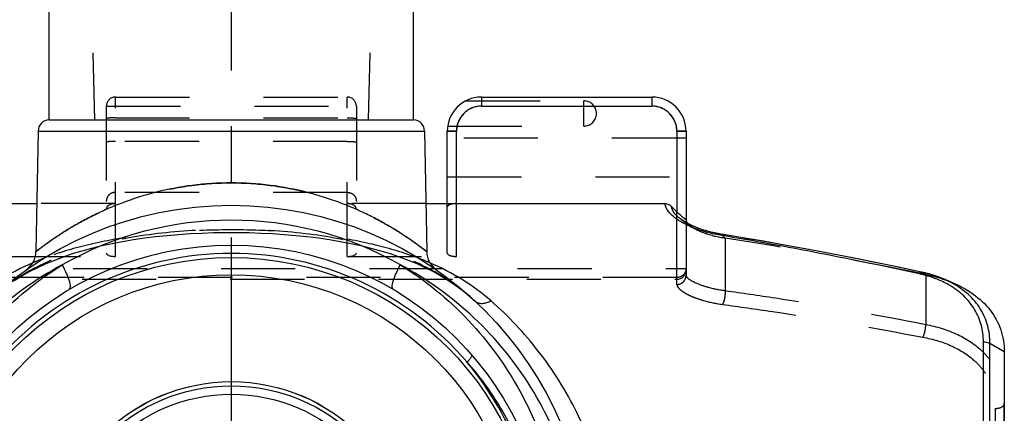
# Model space of a CAD drawing. Header units: millimetres. Extents: x 0 to 1000, y 0 to 1000.
# Tile 6 of 7: x 481 to 568, y 465 to 500. Entities that reach past the tile are written whole.
import ezdxf

# ---------------------------------------------------------------- set-up
doc = ezdxf.new("R2010")
doc.units = ezdxf.units.MM
doc.header["$LTSCALE"] = 65.185185
doc.linetypes.add('CENTER', pattern=[0.6, 0.375, -0.075, 0.075, -0.075])
doc.linetypes.add('HIDDEN', pattern=[0.2, 0.1, -0.1])
for name, color, linetype in [('ACHSEN_S', 7, 'CONTINUOUS'), ('FASEN', 7, 'CONTINUOUS'), ('FLAECHEN', 7, 'CONTINUOUS'), ('KOERPER', 7, 'CONTINUOUS'), ('KONST.EL_MIT_GEO', 7, 'CONTINUOUS'), ('KURVEN', 7, 'CONTINUOUS')]:
    doc.layers.add(name, color=color, linetype=linetype)

msp = doc.modelspace()

# ---------------------------------------------------------------- linework, layer by layer
at = {"layer": 'ACHSEN_S', "color": 40, "linetype": 'CENTER'}
msp.add_line((500, 598.207), (500, 401.791), dxfattribs=at)
at = {"layer": 'FASEN', "color": 7, "linetype": 'Continuous'}
for p, q in [((563.301, 476.965), (562.529, 477.28)), ((568, 470.822), (568, 433.591))]:
    msp.add_line(p, q, dxfattribs=at)
at = {"layer": 'FASEN', "color": 8, "linetype": 'HIDDEN'}
msp.add_lwpolyline([(539.66, 482.397), (539.814, 482.292), (539.922, 482.217), (540.026, 482.144), (540.124, 482.075), (540.218, 482.007), (540.308, 481.942), (540.39, 481.882)], dxfattribs=at)
msp.add_arc((481.337, 88.007), 397.697, 78.43164, 81.01398, dxfattribs=at)
msp.add_open_spline([(561.09, 477.625), (561.282, 477.586), (562.032, 477.416), (562.769, 477.181), (563.301, 476.965)], degree=3, knots=[0, 0, 0, 0, 0.25395, 1, 1, 1, 1], dxfattribs=at)
at = {"layer": 'FASEN', "color": 7, "linetype": 'Continuous'}
msp.add_open_spline([(563.301, 476.965), (563.993, 476.685), (565.273, 476.011), (566.821, 474.575), (567.795, 472.796), (568, 471.478), (568, 470.822)], degree=3, knots=[0, 0, 0, 0, 0.272728, 0.523042, 0.760479, 1, 1, 1, 1], dxfattribs=at)
at = {"layer": 'FLAECHEN', "color": 8, "linetype": 'HIDDEN'}
for p, q in [((487, 536.207), (487.953, 491.206)), ((513, 536.207), (512.047, 491.206)), ((487.953, 491.206), (512.047, 491.206))]:
    msp.add_line(p, q, dxfattribs=at)
at = {"layer": 'KOERPER', "color": 7, "linetype": 'Continuous'}
for p, q in [((483.963, 491.206), (484, 512.207)), ((516.037, 491.206), (516, 512.207)), ((483.963, 491.206), (516.037, 491.206)), ((483, 490.224), (482.815, 479.635)), ((483, 490.224), (517, 490.224)), ((517, 490.224), (517.185, 479.635))]:
    msp.add_line(p, q, dxfattribs=at)
at = {"layer": 'KOERPER', "color": 8, "linetype": 'HIDDEN'}
msp.add_line((531, 490.645), (531, 492.881), dxfattribs=at)
msp.add_arc((531, 491.763), 1.118, 270, 90, dxfattribs=at)
at = {"layer": 'KOERPER', "color": 7, "linetype": 'Continuous'}
for centre, start, end in [((484, 490.207), 92.10054, 179), ((516, 490.207), 1, 87.89946)]:
    msp.add_arc(centre, 1, start, end, dxfattribs=at)
at = {"layer": 'KONST.EL_MIT_GEO', "color": 8, "linetype": 'HIDDEN'}
for p, q in [((489.8, 479.207), (489.8, 493.207)), ((489.8, 493.207), (510.2, 493.207)), ((510.2, 479.207), (510.2, 493.207)), ((520.641, 492.881), (531, 492.881)), ((489, 492.407), (489, 479.5)), ((489, 492.407), (511, 492.407)), ((511, 492.407), (511, 479.5)), ((522, 492.407), (522, 492.421)), ((522, 492.407), (537, 492.407)), ((537, 492.407), (537, 492.421)), ((489.8, 491.381), (510.2, 491.381)), ((519.032, 490.645), (531, 490.645)), ((519.8, 490.207), (519, 490.207)), ((540, 489.607), (519, 489.607)), ((539.2, 490.207), (540, 490.207)), ((510.2, 489.31), (489.8, 489.31)), ((519, 486.207), (540, 486.207)), ((510.2, 484.837), (489.8, 484.837)), ((489.8, 483.848), (482.889, 483.848)), ((517.111, 483.848), (510.2, 483.848)), ((519, 479.5), (519, 483.848)), ((519.8, 479.207), (519.8, 483.848)), ((539.2, 476.745), (539.2, 483.121)), ((540, 482.389), (540, 477.53)), ((543.455, 480.823), (543.062, 481.164)), ((543.455, 480.823), (543.455, 476.209)), ((480.2, 479.207), (489.8, 479.207)), ((483.516, 479.045), (483.492, 479.036)), ((483.516, 479.044), (483.493, 479.035)), ((510.2, 479.207), (519.8, 479.207)), ((516.502, 479.038), (516.477, 479.047)), ((516.503, 479.038), (516.478, 479.048)), ((460, 478.142), (540, 478.142)), ((539.2, 477.355), (460.8, 477.355)), ((560.686, 477.841), (560.699, 477.836)), ((561.09, 477.625), (560.699, 477.836)), ((561.09, 477.625), (561.09, 473.24)), ((460.8, 477.207), (539.2, 477.207)), ((521.489, 475.239), (521.488, 475.239)), ((568, 433.591), (568, 470.822)), ((567.2, 465.859), (567.2, 438.554))]:
    msp.add_line(p, q, dxfattribs=at)
at = {"layer": 'KONST.EL_MIT_GEO', "color": 7, "linetype": 'Continuous'}
for p, q in [((522, 493.207), (537, 493.207)), ((522, 493.207), (522, 492.421)), ((537, 493.207), (537, 492.421)), ((522, 492.421), (537, 492.421)), ((519, 483.848), (519, 490.207)), ((519.8, 483.848), (519.8, 490.221)), ((539.2, 490.221), (539.2, 483.121)), ((540, 490.207), (540, 482.389)), ((461.832, 483.848), (482.889, 483.848)), ((517.111, 483.848), (538.168, 483.848)), ((539.66, 482.397), (539.66, 482.398)), ((543.008, 481.073), (542.887, 481.094)), ((562.529, 477.28), (562.497, 477.292)), ((566.169, 432.706), (566.169, 471.706)), ((568, 470.822), (566.734, 471.57)), ((566.734, 432.843), (566.734, 471.57))]:
    msp.add_line(p, q, dxfattribs=at)
for points in [[(544.832, 480.879), (542.922, 481.199), (542.641, 481.251), (542.362, 481.311), (542.086, 481.377), (541.813, 481.45), (541.548, 481.529), (541.29, 481.613), (541.04, 481.703), (540.802, 481.797), (540.575, 481.895), (540.36, 481.996), (540.16, 482.098), (539.975, 482.2), (539.804, 482.303), (539.66, 482.398)], [(560.686, 477.841), (558.842, 478.229), (556.821, 478.643), (554.806, 479.046), (552.798, 479.437), (550.796, 479.815), (548.801, 480.182), (546.813, 480.536), (544.832, 480.879)], [(562.497, 477.293), (562.235, 477.394), (561.818, 477.539), (561.391, 477.668), (560.956, 477.78), (560.686, 477.841)]]:
    msp.add_lwpolyline(points, dxfattribs=at)
at = {"layer": 'KONST.EL_MIT_GEO', "color": 8, "linetype": 'HIDDEN'}
msp.add_lwpolyline([(480.897, 477.09), (481.567, 477.5), (482.258, 477.885), (482.97, 478.245), (483.703, 478.581), (484.459, 478.895), (485.239, 479.187), (486.041, 479.459), (486.87, 479.711), (487.725, 479.945), (488.605, 480.16), (489.509, 480.355), (490.438, 480.533), (491.387, 480.691), (492.356, 480.832), (493.341, 480.954), (494.342, 481.058), (495.354, 481.144), (496.377, 481.212), (497.408, 481.263), (498.445, 481.297), (499.484, 481.314), (500.526, 481.314), (501.566, 481.297), (502.602, 481.263), (503.633, 481.212), (504.656, 481.143), (505.668, 481.057), (506.669, 480.952), (507.654, 480.83), (508.623, 480.69), (509.573, 480.531), (510.5, 480.353), (511.404, 480.157), (512.284, 479.943), (513.139, 479.709), (513.967, 479.456), (514.769, 479.184), (515.549, 478.891), (516.305, 478.577), (517.037, 478.241), (517.75, 477.881), (518.441, 477.496), (519.11, 477.085), (519.761, 476.645), (520.394, 476.174), (521.007, 475.671), (521.489, 475.239)], dxfattribs=at)
at = {"layer": 'KONST.EL_MIT_GEO', "color": 7, "linetype": 'Continuous'}
for radius in [31.5, 28, 26.9, 25.4, 16.004, 15.638, 14.899]:
    msp.add_circle((500, 452.207), radius, dxfattribs=at)
at = {"layer": 'KONST.EL_MIT_GEO', "color": 8, "linetype": 'HIDDEN'}
for centre, radius, start, end in [((489.8, 492.407), 0.8, 90, 180), ((510.2, 492.407), 0.8, 0, 90), ((522, 490.207), 2.2, 90, 180), ((537, 490.207), 2.2, 0, 90), ((479.556, 96.21), 390.157, 77.99623, 80.63231), ((492.573, 455.297), 25.416, 110.93426, 113.27675), ((507.425, 455.291), 25.423, 66.73114, 69.07916), ((539.2, 478.007), 0.8, 270, 360)]:
    msp.add_arc(centre, radius, start, end, dxfattribs=at)
at = {"layer": 'KONST.EL_MIT_GEO', "color": 7, "linetype": 'Continuous'}
for centre, radius, start, end in [((522, 490.207), 3, 90, 180), ((537, 490.207), 3, 0, 90), ((522, 490.221), 2.2, 90, 180), ((537, 490.221), 2.2, 0, 90), ((579.858, 522.944), 56.912, 223.73067, 224.40586), ((499.998, 452.223), 30.171, 60.46021, 119.53977), ((478.475, 101.641), 384.881, 77.69179, 80.34765), ((500.001, 452.207), 27.267, 40.50738, 139.49262), ((480.816, 479.67), 2, 305.02418, 359), ((519.184, 479.67), 2, 181, 234.9784), ((559.139, 468.954), 8.989, 63.21722, 67.8476), ((559.382, 469.439), 8.447, 61.4459, 63.20238), ((499.63, 452.222), 27.539, 359.96817, 39.98418)]:
    msp.add_arc(centre, radius, start, end, dxfattribs=at)
at = {"layer": 'KONST.EL_MIT_GEO', "color": 8, "linetype": 'HIDDEN'}
for centre, ratio, start_param, end_param in [((519.8, 483.556), 0.364231, 1.570796, 3.141593), ((489.8, 479.5), 0.366505, 3.141593, 4.712389), ((510.2, 479.5), 0.366505, -1.570796, 0), ((519.8, 479.5), 0.366505, -3.141593, -1.570796)]:
    msp.add_ellipse(centre, major_axis=(0.8, 0), ratio=ratio, start_param=start_param, end_param=end_param, dxfattribs=at)
for points, knots in [([(489.8, 491.381), (489.698, 491.381), (489.509, 491.378), (489.287, 491.366), (489.144, 491.352), (489.068, 491.34), (489.026, 491.33), (489, 491.318), (489, 491.311)], [0, 0, 0, 0, 0.378503, 0.699828, 0.823493, 0.916071, 0.974627, 1, 1, 1, 1]), ([(510.2, 491.381), (510.302, 491.381), (510.491, 491.378), (510.713, 491.366), (510.856, 491.352), (510.932, 491.34), (510.974, 491.33), (511, 491.318), (511, 491.311)], [0, 0, 0, 0, 0.378503, 0.699828, 0.823493, 0.916071, 0.974627, 1, 1, 1, 1]), ([(489.8, 489.31), (489.698, 489.31), (489.509, 489.307), (489.287, 489.295), (489.144, 489.281), (489.068, 489.269), (489.026, 489.26), (489, 489.247), (489, 489.241)], [0, 0, 0, 0, 0.378503, 0.699828, 0.823493, 0.916071, 0.974627, 1, 1, 1, 1]), ([(510.2, 489.31), (510.302, 489.31), (510.491, 489.307), (510.713, 489.295), (510.856, 489.281), (510.932, 489.269), (510.974, 489.26), (511, 489.247), (511, 489.241)], [0, 0, 0, 0, 0.378503, 0.699828, 0.823493, 0.916071, 0.974627, 1, 1, 1, 1]), ([(482.815, 479.635), (482.814, 479.632), (482.828, 479.647), (482.839, 479.651), (482.87, 479.678), (482.907, 479.705), (482.957, 479.744), (483.044, 479.811), (483.179, 479.914), (483.372, 480.058), (483.605, 480.229), (483.876, 480.425), (484.309, 480.729), (484.936, 481.149), (485.79, 481.683), (486.769, 482.247), (487.868, 482.821), (489.08, 483.385), (490.399, 483.923), (491.818, 484.416), (493.867, 485.003), (496.599, 485.527), (498.853, 485.672), (500, 485.672)], [0, 0, 0, 0, 0.000379, 0.001512, 0.003395, 0.006025, 0.009391, 0.013482, 0.023791, 0.036832, 0.05247, 0.070558, 0.090943, 0.138021, 0.192614, 0.253797, 0.320809, 0.393034, 0.469948, 0.551076, 0.635931, 0.814452, 1, 1, 1, 1]), ([(500, 485.672), (501.147, 485.672), (503.401, 485.527), (506.626, 484.908), (509.116, 484.121), (510.92, 483.385), (512.132, 482.821), (513.231, 482.247), (514.21, 481.683), (515.064, 481.149), (515.691, 480.729), (516.124, 480.425), (516.395, 480.229), (516.628, 480.058), (516.821, 479.914), (516.973, 479.798), (517.073, 479.722), (517.131, 479.676), (517.16, 479.655), (517.174, 479.641), (517.184, 479.637), (517.185, 479.635)], [0, 0, 0, 0, 0.18556, 0.364092, 0.530021, 0.606941, 0.67917, 0.746187, 0.807373, 0.86197, 0.909051, 0.929438, 0.947526, 0.963165, 0.976208, 0.986518, 0.993975, 0.996604, 0.998488, 0.999621, 1, 1, 1, 1]), ([(489.8, 484.837), (489.696, 484.837), (489.486, 484.796), (489.22, 484.621), (489.042, 484.358), (489, 484.149), (489, 484.046)], [0, 0, 0, 0, 0.251317, 0.501838, 0.751283, 1, 1, 1, 1]), ([(510.2, 484.837), (510.304, 484.837), (510.514, 484.796), (510.78, 484.621), (510.958, 484.358), (511, 484.149), (511, 484.046)], [0, 0, 0, 0, 0.251317, 0.501838, 0.751283, 1, 1, 1, 1]), ([(489.8, 483.848), (489.669, 483.848), (489.444, 483.817), (489.181, 483.695), (489.033, 483.543), (489, 483.427), (489, 483.376)], [0, 0, 0, 0, 0.389265, 0.659183, 0.848064, 1, 1, 1, 1]), ([(511, 483.376), (511, 483.427), (510.967, 483.543), (510.819, 483.695), (510.556, 483.817), (510.331, 483.848), (510.2, 483.848)], [0, 0, 0, 0, 0.151936, 0.340816, 0.610736, 1, 1, 1, 1]), ([(543.061, 481.164), (542.394, 481.272), (541.211, 481.571), (540.103, 482.095), (539.66, 482.397)], [0, 0, 0, 0, 0.558055, 1, 1, 1, 1]), ([(540.132, 482.113), (540.149, 482.094), (540.227, 482.009), (540.317, 481.936), (540.39, 481.882)], [0, 0, 0, 0, 0.218057, 1, 1, 1, 1]), ([(540.39, 481.882), (540.546, 481.766), (540.936, 481.54), (541.941, 481.118), (542.82, 480.913), (543.455, 480.823)], [0, 0, 0, 0, 0.178979, 0.411304, 1, 1, 1, 1]), ([(521.489, 475.239), (520.852, 475.833), (519.474, 476.938), (516.353, 478.784), (511.869, 480.382), (506.065, 481.376), (500.006, 481.686), (493.946, 481.377), (488.141, 480.385), (483.656, 478.788), (480.533, 476.943), (479.154, 475.838), (478.517, 475.244)], [0, 0, 0, 0, 0.057064, 0.115222, 0.236909, 0.366234, 0.499952, 0.633676, 0.763019, 0.884735, 0.942911, 1, 1, 1, 1]), ([(516.477, 479.047), (515.237, 479.52), (512.63, 480.298), (508.555, 481.038), (504.315, 481.451), (499.996, 481.583), (495.677, 481.45), (491.438, 481.037), (487.363, 480.296), (484.756, 479.518), (483.516, 479.045)], [0, 0, 0, 0, 0.11888, 0.242813, 0.370455, 0.500002, 0.629549, 0.75719, 0.881121, 1, 1, 1, 1]), ([(540, 478.142), (540, 478.04), (539.958, 477.832), (539.78, 477.57), (539.514, 477.395), (539.304, 477.355), (539.2, 477.355)], [0, 0, 0, 0, 0.248251, 0.497505, 0.748225, 1, 1, 1, 1]), ([(539.2, 476.745), (539.304, 476.745), (539.514, 476.785), (539.779, 476.96), (539.958, 477.221), (540, 477.428), (540, 477.53)], [0, 0, 0, 0, 0.252181, 0.503045, 0.752127, 1, 1, 1, 1]), ([(540, 477.53), (540, 477.485), (540.064, 477.374), (540.344, 477.135), (540.996, 476.804), (542.08, 476.441), (542.96, 476.272), (543.455, 476.209)], [0, 0, 0, 0, 0.035249, 0.093662, 0.294323, 0.604941, 1, 1, 1, 1]), ([(562.497, 477.292), (562.355, 477.35), (561.769, 477.571), (561.162, 477.738), (560.699, 477.836)], [0, 0, 0, 0, 0.244656, 1, 1, 1, 1]), ([(539.2, 476.745), (539.2, 476.676), (539.268, 476.51), (539.48, 476.288), (539.817, 476.043), (540.282, 475.792), (540.87, 475.545), (541.847, 475.227), (542.647, 475.067), (543.208, 474.991)], [0, 0, 0, 0, 0.04576, 0.111844, 0.203028, 0.320119, 0.46172, 0.624934, 1, 1, 1, 1]), ([(543.208, 474.991), (543.259, 475.053), (543.339, 475.231), (543.42, 475.532), (543.465, 475.87), (543.466, 476.101), (543.455, 476.209)], [0, 0, 0, 0, 0.191073, 0.453826, 0.741425, 1, 1, 1, 1]), ([(543.455, 476.209), (544.924, 476.005), (550.822, 475.14), (556.696, 474.105), (561.09, 473.24)], [0, 0, 0, 0, 0.248763, 1, 1, 1, 1]), ([(543.208, 474.991), (544.677, 474.793), (550.574, 473.955), (556.448, 472.952), (560.843, 472.114)], [0, 0, 0, 0, 0.248835, 1, 1, 1, 1]), ([(560.843, 472.114), (560.883, 472.188), (560.951, 472.363), (561.051, 472.736), (561.094, 473.04), (561.09, 473.24)], [0, 0, 0, 0, 0.217084, 0.482938, 1, 1, 1, 1]), ([(561.09, 473.24), (562.054, 473.049), (563.868, 472.502), (565.838, 471.227), (566.966, 469.899), (567.568, 468.788), (567.926, 467.571), (568, 466.724), (568, 466.296)], [0, 0, 0, 0, 0.276138, 0.527386, 0.646016, 0.762595, 0.87982, 1, 1, 1, 1]), ([(560.843, 472.114), (561.719, 471.947), (563.372, 471.468), (565.184, 470.342), (566.233, 469.148), (566.796, 468.139), (567.131, 467.027), (567.2, 466.251), (567.2, 465.859)], [0, 0, 0, 0, 0.274803, 0.525898, 0.644668, 0.761503, 0.879163, 1, 1, 1, 1]), ([(567.2, 465.859), (567.303, 465.859), (567.477, 465.877), (567.702, 465.948), (567.862, 466.04), (567.971, 466.157), (568, 466.252), (568, 466.296)], [0, 0, 0, 0, 0.311525, 0.525792, 0.711984, 0.867082, 1, 1, 1, 1])]:
    msp.add_open_spline(points, degree=3, knots=knots, dxfattribs=at)
at = {"layer": 'KONST.EL_MIT_GEO', "color": 7, "linetype": 'Continuous'}
for points, knots in [([(519, 490.207), (519, 490.208), (519.008, 490.208), (519.017, 490.21), (519.037, 490.211), (519.076, 490.213), (519.144, 490.215), (519.241, 490.217), (519.361, 490.218), (519.55, 490.22), (519.698, 490.221), (519.8, 490.221)], [0, 0, 0, 0, 0.005124, 0.019619, 0.043486, 0.076575, 0.168972, 0.293319, 0.444736, 0.617496, 1, 1, 1, 1]), ([(540, 490.207), (540, 490.208), (539.992, 490.208), (539.983, 490.21), (539.963, 490.211), (539.924, 490.213), (539.856, 490.215), (539.759, 490.217), (539.639, 490.218), (539.45, 490.22), (539.302, 490.221), (539.2, 490.221)], [0, 0, 0, 0, 0.005124, 0.019619, 0.043486, 0.076575, 0.168972, 0.293319, 0.444736, 0.617496, 1, 1, 1, 1]), ([(500, 485.672), (498.853, 485.672), (496.599, 485.527), (493.374, 484.908), (490.884, 484.121), (489.08, 483.385), (487.868, 482.821), (486.769, 482.247), (485.79, 481.683), (484.936, 481.149), (484.309, 480.729), (483.876, 480.425), (483.605, 480.229), (483.372, 480.058), (483.179, 479.914), (483.027, 479.798), (482.927, 479.722), (482.869, 479.676), (482.84, 479.655), (482.826, 479.641), (482.816, 479.637), (482.815, 479.635)], [0, 0, 0, 0, 0.18556, 0.364092, 0.530021, 0.606941, 0.67917, 0.746187, 0.807373, 0.86197, 0.909051, 0.929438, 0.947526, 0.963165, 0.976208, 0.986518, 0.993975, 0.996604, 0.998488, 0.999621, 1, 1, 1, 1]), ([(517.185, 479.635), (517.185, 479.632), (517.172, 479.647), (517.161, 479.651), (517.13, 479.678), (517.093, 479.705), (517.043, 479.744), (516.956, 479.811), (516.821, 479.914), (516.628, 480.058), (516.395, 480.229), (516.124, 480.425), (515.691, 480.729), (515.064, 481.149), (514.21, 481.683), (513.231, 482.247), (512.132, 482.821), (510.92, 483.385), (509.601, 483.923), (508.182, 484.416), (506.133, 485.003), (503.401, 485.527), (501.147, 485.672), (500, 485.672)], [0, 0, 0, 0, 0.000379, 0.001512, 0.003395, 0.006025, 0.009391, 0.013482, 0.023791, 0.036832, 0.052471, 0.070558, 0.090943, 0.138021, 0.192614, 0.253797, 0.32081, 0.393034, 0.469949, 0.551076, 0.635931, 0.814452, 1, 1, 1, 1]), ([(539.691, 482.168), (539.46, 482.299), (539.053, 482.56), (538.565, 482.996), (538.258, 483.417), (538.169, 483.716), (538.168, 483.848)], [0, 0, 0, 0, 0.339542, 0.615571, 0.831483, 1, 1, 1, 1]), ([(538.168, 483.848), (538.273, 483.848), (538.485, 483.803), (538.661, 483.678), (538.734, 483.603)], [0, 0, 0, 0, 0.499874, 1, 1, 1, 1]), ([(539.66, 482.398), (539.517, 482.496), (539.264, 482.69), (538.906, 483.061), (538.732, 483.398), (538.734, 483.602)], [0, 0, 0, 0, 0.333402, 0.60722, 1, 1, 1, 1]), ([(539.884, 482.508), (539.77, 482.586), (539.54, 482.79), (539.318, 483.001), (539.2, 483.121)], [0, 0, 0, 0, 0.450851, 1, 1, 1, 1]), ([(540, 482.479), (540, 482.473), (539.994, 482.456), (539.962, 482.461), (539.928, 482.479), (539.9, 482.497), (539.884, 482.508)], [0, 0, 0, 0, 0.137336, 0.298341, 0.585791, 1, 1, 1, 1]), ([(540.157, 481.927), (540.116, 481.946), (539.959, 482.023), (539.804, 482.104), (539.691, 482.168)], [0, 0, 0, 0, 0.25822, 1, 1, 1, 1]), ([(540, 482.389), (540, 482.368), (540.015, 482.265), (540.078, 482.175), (540.132, 482.113)], [0, 0, 0, 0, 0.202947, 1, 1, 1, 1]), ([(542.887, 481.094), (542.388, 481.178), (541.457, 481.396), (540.561, 481.735), (540.157, 481.927)], [0, 0, 0, 0, 0.530659, 1, 1, 1, 1]), ([(542.897, 481.092), (542.907, 481.107), (542.938, 481.148), (542.991, 481.187), (543.026, 481.181)], [0, 0, 0, 0, 0.336215, 1, 1, 1, 1]), ([(485.127, 478.472), (482.786, 477.214), (478.419, 474.083), (473.302, 467.838), (469.987, 460.385), (469.217, 454.94), (469.217, 452.207)], [0, 0, 0, 0, 0.247947, 0.494762, 0.744988, 1, 1, 1, 1]), ([(470.74, 452.207), (470.74, 454.85), (471.4, 460.124), (474.296, 467.476), (478.891, 473.822), (482.933, 477.123), (485.127, 478.472)], [0, 0, 0, 0, 0.254249, 0.50487, 0.752325, 1, 1, 1, 1]), ([(482.53, 478.645), (481.544, 478.22), (479.649, 477.253), (477.932, 475.992), (477.147, 475.302)], [0, 0, 0, 0, 0.506661, 1, 1, 1, 1]), ([(485.767, 476.319), (485.839, 476.362), (485.863, 476.554), (485.829, 476.788), (485.761, 477.059), (485.652, 477.37), (485.451, 477.854), (485.265, 478.223), (485.127, 478.472)], [0, 0, 0, 0, 0.108594, 0.201592, 0.321395, 0.465491, 0.629921, 1, 1, 1, 1]), ([(514.233, 476.319), (514.161, 476.362), (514.137, 476.554), (514.171, 476.788), (514.239, 477.059), (514.348, 477.37), (514.549, 477.854), (514.735, 478.223), (514.873, 478.472)], [0, 0, 0, 0, 0.108594, 0.201591, 0.321394, 0.46549, 0.629921, 1, 1, 1, 1]), ([(514.873, 478.472), (517.067, 477.123), (521.109, 473.822), (525.704, 467.476), (528.6, 460.124), (529.26, 454.85), (529.26, 452.207)], [0, 0, 0, 0, 0.247675, 0.49513, 0.745751, 1, 1, 1, 1]), ([(530.783, 452.207), (530.783, 454.94), (530.013, 460.385), (526.698, 467.838), (521.581, 474.083), (517.214, 477.214), (514.873, 478.472)], [0, 0, 0, 0, 0.255012, 0.505237, 0.752053, 1, 1, 1, 1]), ([(522.853, 475.302), (522.068, 475.992), (520.349, 477.253), (518.454, 478.221), (517.468, 478.646)], [0, 0, 0, 0, 0.493285, 1, 1, 1, 1]), ([(560.52, 477.676), (560.544, 477.722), (560.58, 477.79), (560.658, 477.847), (560.686, 477.841)], [0, 0, 0, 0, 0.648598, 1, 1, 1, 1]), ([(562.426, 477.057), (562.277, 477.124), (561.659, 477.38), (561.014, 477.568), (560.52, 477.676)], [0, 0, 0, 0, 0.243717, 1, 1, 1, 1]), ([(563.144, 476.692), (563.087, 476.725), (562.852, 476.856), (562.611, 476.974), (562.426, 477.057)], [0, 0, 0, 0, 0.246887, 1, 1, 1, 1]), ([(566.169, 471.706), (566.165, 472.207), (566.037, 473.207), (565.442, 474.606), (564.46, 475.808), (563.608, 476.425), (563.144, 476.692)], [0, 0, 0, 0, 0.246301, 0.488878, 0.737167, 1, 1, 1, 1]), ([(566.734, 471.57), (566.735, 472.106), (566.601, 473.178), (565.945, 474.67), (564.86, 475.94), (563.926, 476.582), (563.419, 476.859)], [0, 0, 0, 0, 0.245286, 0.487082, 0.735658, 1, 1, 1, 1]), ([(522.853, 475.302), (522.724, 475.231), (522.47, 475.118), (522.089, 475.039), (521.748, 475.069), (521.56, 475.173), (521.489, 475.239)], [0, 0, 0, 0, 0.305273, 0.571414, 0.798603, 1, 1, 1, 1]), ([(522.853, 429.111), (524.368, 430.444), (527.233, 433.476), (530.655, 438.923), (532.956, 445.279), (533.777, 452.205), (532.956, 459.132), (530.655, 465.489), (527.234, 470.936), (524.368, 473.969), (522.853, 475.302)], [0, 0, 0, 0, 0.115677, 0.237521, 0.366264, 0.499977, 0.63369, 0.762447, 0.884307, 1, 1, 1, 1]), ([(566.169, 471.709), (566.221, 471.708), (566.415, 471.694), (566.611, 471.642), (566.734, 471.57)], [0, 0, 0, 0, 0.267097, 1, 1, 1, 1]), ([(521.134, 470.574), (521.155, 470.55), (521.15, 470.484), (521.118, 470.406), (521.052, 470.286), (520.923, 470.119), (520.801, 469.987), (520.731, 469.918)], [0, 0, 0, 0, 0.116287, 0.208534, 0.325903, 0.62866, 1, 1, 1, 1]), ([(520.731, 469.918), (521.784, 468.726), (523.693, 466.141), (525.831, 461.799), (527.163, 457.102), (527.465, 453.84), (527.466, 452.207)], [0, 0, 0, 0, 0.246721, 0.495362, 0.746687, 1, 1, 1, 1])]:
    msp.add_open_spline(points, degree=3, knots=knots, dxfattribs=at)
at = {"layer": 'KONST.EL_MIT_GEO', "color": 8, "linetype": 'HIDDEN'}
msp.add_open_spline([(543.026, 481.181), (543.039, 481.179), (543.052, 481.172), (543.061, 481.164)], degree=3, dxfattribs=at)
at = {"layer": 'KURVEN', "color": 8, "linetype": 'HIDDEN'}
msp.add_line((500, 468.207), (500, 436.207), dxfattribs=at)
msp.add_circle((500, 452.207), 16, dxfattribs=at)

doc.saveas('drawing.dxf')
